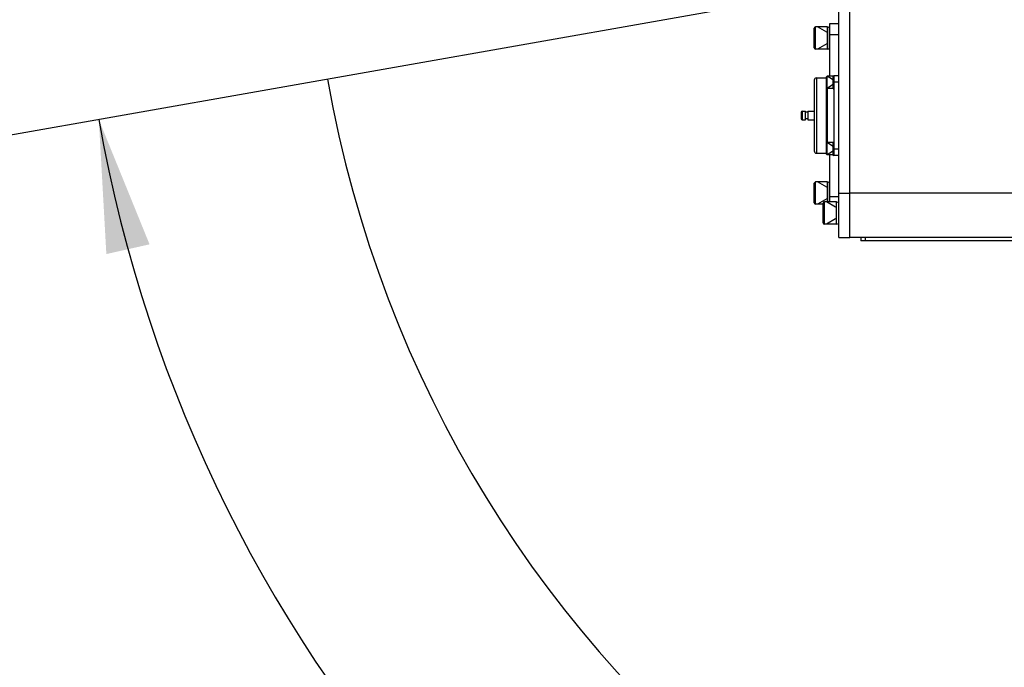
# Model space of a CAD drawing. Header units: millimetres. Extents: x 0 to 11890, y 0 to 8410.
# Tile 37 of 137: x 6432 to 6876, y 1713 to 2006. Entities that reach past the tile are written whole.
import ezdxf

# ---------------------------------------------------------------- set-up
doc = ezdxf.new("R2010")
doc.units = ezdxf.units.MM
doc.header["$LTSCALE"] = 653.95
doc.layers.get('0').update_dxf_attribs({"linetype": 'CONTINUOUS'})
for name, color, linetype in [('304103000011DXF_CONTINUOUS_LINE', 7, 'CONTINUOUS'), ('304105000080DXF_CONTINUOUS_LINE', 7, 'CONTINUOUS'), ('304105000083DXF_CONTINUOUS_LINE', 7, 'CONTINUOUS'), ('304110000210DXF_CONTINUOUS_LINE', 7, 'CONTINUOUS'), ('304112000005DXF_CONTINUOUS_LINE', 7, 'CONTINUOUS'), ('501023000001DXF_CONTINUOUS_LINE', 7, 'CONTINUOUS'), ('501023000072DXF_CONTINUOUS_LINE', 7, 'CONTINUOUS'), ('501023000078DXF_CONTINUOUS_LINE', 7, 'CONTINUOUS'), ('604006000006DXF_CONTINUOUS_LINE', 7, 'CONTINUOUS'), ('604006000009DXF_CONTINUOUS_LINE', 7, 'CONTINUOUS'), ('ZUIDAYUNDONGDXF_CONTINUOUS_LINE', 7, 'CONTINUOUS'), ('ZUIDAYUNDONGFANWEIDXF_DIMENSION', 7, 'CONTINUOUS')]:
    doc.layers.add(name, color=color, linetype=linetype)
doc.styles.get("Standard").update_dxf_attribs({"font": 'txt', "width": 0.7})
doc.dimstyles.new('DIMSTYLE_10', dxfattribs={"dimtxt": 120, "dimasz": 60, "dimexe": 1, "dimexo": 0, "dimgap": 6, "dimtad": 0, "dimtih": 1, "dimtoh": 1, "dimdec": 1, "dimdsep": 46, "dimtxsty": 'Standard', "dimblk": '_FILLED', "dimblk1": '_FILLED', "dimblk2": '_FILLED', "dimcen": 0.09, "dimclrt": 5, "dimazin": 2, "dimtp": 0.5, "dimtm": 0.5, "dimtfac": 1, "dimtdec": 65535, "dimtofl": 0, "dimtmove": 0, "dimatfit": 3, "dimldrblk": '_FILLED', "dimfxl": 0, "dimtolj": 1, "dimarcsym": 0})

# ---------------------------------------------------------------- blocks, each defined once
blk = doc.blocks.new('*D19')
at = {"layer": 'ZUIDAYUNDONGFANWEIDXF_DIMENSION', "color": 2, "linetype": 'Continuous'}
for start, end in [(295.29216, 360), (190, 255.34948)]:
    blk.add_arc((7101.47, 2072.36), 643.87, start, end, dxfattribs=at)
for points in [[(7752.53, 2011.96), (7745.34, 2072.36), (7732.55, 2012.89)], [(6490.29, 1904.21), (6467.38, 1960.55), (6470.78, 1899.82)]]:
    blk.add_solid(points, dxfattribs=at)
blk = doc.blocks.new('_FILLED')
at = {"color": 0, "linetype": 'ByBlock'}
blk.add_solid([(0, 0), (-1, 0.1667), (-1, -0.1667)], dxfattribs=at)

msp = doc.modelspace()

# ---------------------------------------------------------------- linework, layer by layer
at = {"layer": '304103000011DXF_CONTINUOUS_LINE', "color": 7, "linetype": 'Continuous'}
for p, q in [((6806.466, 1907.359), (6806.466, 2237.359)), ((6892.049, 1907.359), (6806.466, 1907.359))]:
    msp.add_line(p, q, dxfattribs=at)
at = {"layer": '304103000011DXF_CONTINUOUS_LINE', "color": 9, "linetype": 'Continuous'}
msp.add_line((6900.448, 1927.359), (6806.466, 1927.359), dxfattribs=at)
at = {"layer": '304105000080DXF_CONTINUOUS_LINE', "color": 7, "linetype": 'Continuous'}
for p, q in [((6801.466, 1907.359), (6801.466, 2237.359)), ((6806.466, 1907.359), (6806.466, 2237.359)), ((6801.466, 1907.359), (6806.466, 1907.359))]:
    msp.add_line(p, q, dxfattribs=at)
at = {"layer": '304105000080DXF_CONTINUOUS_LINE', "color": 9, "linetype": 'Continuous'}
msp.add_line((6801.466, 1927.359), (6806.466, 1927.359), dxfattribs=at)
at = {"layer": '304105000083DXF_CONTINUOUS_LINE', "color": 7, "linetype": 'Continuous'}
for p, q in [((6797.466, 1980.109), (6797.466, 2003.859)), ((6797.466, 2003.859), (6801.466, 2003.859)), ((6797.466, 1923.359), (6797.466, 1944.609))]:
    msp.add_line(p, q, dxfattribs=at)
at = {"layer": '304105000083DXF_CONTINUOUS_LINE', "color": 9, "linetype": 'Continuous'}
for p, q in [((6797.466, 1998.859), (6801.466, 1998.859)), ((6797.466, 1925.859), (6801.466, 1925.859))]:
    msp.add_line(p, q, dxfattribs=at)
at = {"layer": '304110000210DXF_CONTINUOUS_LINE', "color": 9, "linetype": 'Continuous'}
for p, q in [((6791.466, 1979.359), (6791.466, 1945.359)), ((6795.966, 1949.809), (6795.966, 1974.909)), ((6801.466, 1977.359), (6799.466, 1977.359)), ((6784.966, 1964.359), (6784.966, 1960.359)), ((6799.466, 1947.359), (6801.466, 1947.359))]:
    msp.add_line(p, q, dxfattribs=at)
at = {"layer": '304110000210DXF_CONTINUOUS_LINE', "color": 7, "linetype": 'Continuous'}
for p, q in [((6791.466, 1979.359), (6795.966, 1979.359)), ((6799.466, 1944.359), (6799.466, 1980.359)), ((6799.466, 1980.359), (6801.466, 1980.359)), ((6790.466, 1978.359), (6790.466, 1946.359)), ((6796.466, 1950.109), (6796.466, 1974.609)), ((6784.466, 1963.859), (6784.466, 1960.859)), ((6784.966, 1964.359), (6786.466, 1964.359)), ((6786.466, 1960.359), (6786.466, 1964.359)), ((6787.466, 1963.859), (6786.466, 1963.859)), ((6787.466, 1960.859), (6786.466, 1960.859)), ((6787.466, 1964.359), (6787.466, 1960.359)), ((6787.466, 1964.359), (6790.466, 1964.359)), ((6784.966, 1960.359), (6786.466, 1960.359)), ((6787.466, 1960.359), (6790.466, 1960.359)), ((6791.466, 1945.359), (6795.966, 1945.359)), ((6801.466, 1944.359), (6799.466, 1944.359))]:
    msp.add_line(p, q, dxfattribs=at)
for centre, radius, start, end in [((6791.466, 1978.359), 1, 90, 180), ((6784.966, 1963.859), 0.5, 90, 180), ((6784.966, 1960.859), 0.5, 180, 270), ((6791.466, 1946.359), 1, 180, 270)]:
    msp.add_arc(centre, radius, start, end, dxfattribs=at)
at = {"layer": '304112000005DXF_CONTINUOUS_LINE', "color": 7, "linetype": 'Continuous'}
for p in [(6811.466, 1907.359), (6886.466, 1905.859)]:
    msp.add_line(p, (6811.466, 1905.859), dxfattribs=at)
at = {"layer": '304112000005DXF_CONTINUOUS_LINE', "color": 9, "linetype": 'Continuous'}
msp.add_line((6813.466, 1907.359), (6813.466, 1905.859), dxfattribs=at)
at = {"layer": '501023000001DXF_CONTINUOUS_LINE', "color": 7, "linetype": 'Continuous'}
for p, q in [((6790.466, 1992.959), (6790.466, 2001.759)), ((6796.466, 2002.359), (6791.066, 2002.359)), ((6796.466, 1992.359), (6796.466, 2002.359)), ((6796.466, 1992.359), (6791.066, 1992.359)), ((6790.466, 1922.959), (6790.466, 1931.759)), ((6796.466, 1932.359), (6791.066, 1932.359)), ((6796.466, 1923.359), (6796.466, 1932.359)), ((6794.466, 1922.359), (6791.066, 1922.359))]:
    msp.add_line(p, q, dxfattribs=at)
at = {"layer": '501023000001DXF_CONTINUOUS_LINE', "color": 9, "linetype": 'Continuous'}
for p, q in [((6791.066, 1992.359), (6791.066, 2002.359)), ((6791.066, 1922.359), (6791.066, 1932.359))]:
    msp.add_line(p, q, dxfattribs=at)
at = {"layer": '501023000001DXF_CONTINUOUS_LINE', "color": 2, "linetype": 'Continuous'}
for p, q in [((6796.066, 1999.99), (6791.962, 2002.359)), ((6796.066, 1994.728), (6791.962, 1992.359)), ((6796.066, 1929.99), (6791.962, 1932.359)), ((6796.066, 1924.728), (6791.962, 1922.359))]:
    msp.add_line(p, q, dxfattribs=at)
at = {"layer": '501023000001DXF_CONTINUOUS_LINE', "color": 7, "linetype": 'Continuous'}
for centre, start, end in [((6791.066, 2001.759), 90, 180), ((6791.066, 1992.959), 180, 270), ((6791.066, 1931.759), 90, 180), ((6791.066, 1922.959), 180, 270)]:
    msp.add_arc(centre, 0.6, start, end, dxfattribs=at)
at = {"layer": '501023000072DXF_CONTINUOUS_LINE', "color": 7, "linetype": 'Continuous'}
for p, q in [((6795.966, 1974.909), (6795.966, 1979.809)), ((6798.919, 1980.109), (6796.266, 1980.109)), ((6798.919, 1974.609), (6796.266, 1974.609)), ((6795.966, 1944.909), (6795.966, 1949.809)), ((6798.919, 1950.109), (6796.266, 1950.109)), ((6798.919, 1944.609), (6796.266, 1944.609))]:
    msp.add_line(p, q, dxfattribs=at)
at = {"layer": '501023000072DXF_CONTINUOUS_LINE', "color": 9, "linetype": 'Continuous'}
for p, q in [((6796.266, 1974.609), (6796.266, 1980.109)), ((6796.266, 1944.609), (6796.266, 1950.109))]:
    msp.add_line(p, q, dxfattribs=at)
at = {"layer": '501023000072DXF_CONTINUOUS_LINE', "color": 2, "linetype": 'Continuous'}
for p, q in [((6798.666, 1978.554), (6796.266, 1980.109)), ((6798.666, 1976.165), (6796.266, 1974.609)), ((6798.666, 1948.554), (6796.266, 1950.109)), ((6798.666, 1946.165), (6796.266, 1944.609))]:
    msp.add_line(p, q, dxfattribs=at)
at = {"layer": '501023000072DXF_CONTINUOUS_LINE', "color": 7, "linetype": 'Continuous'}
for centre, start, end in [((6796.266, 1979.809), 90, 180), ((6796.266, 1974.909), 180, 270), ((6796.266, 1949.809), 90, 180), ((6796.266, 1944.909), 180, 270)]:
    msp.add_arc(centre, 0.3, start, end, dxfattribs=at)
at = {"layer": '501023000078DXF_CONTINUOUS_LINE', "color": 7, "linetype": 'Continuous'}
for p, q in [((6794.466, 1913.959), (6794.466, 1922.759)), ((6800.466, 1923.359), (6795.066, 1923.359)), ((6800.466, 1913.359), (6800.466, 1923.359)), ((6800.466, 1913.359), (6795.066, 1913.359))]:
    msp.add_line(p, q, dxfattribs=at)
at = {"layer": '501023000078DXF_CONTINUOUS_LINE', "color": 9, "linetype": 'Continuous'}
msp.add_line((6795.066, 1913.359), (6795.066, 1923.359), dxfattribs=at)
at = {"layer": '501023000078DXF_CONTINUOUS_LINE', "color": 2, "linetype": 'Continuous'}
for p, q in [((6800.066, 1920.99), (6795.962, 1923.359)), ((6800.066, 1915.728), (6795.962, 1913.359))]:
    msp.add_line(p, q, dxfattribs=at)
at = {"layer": '501023000078DXF_CONTINUOUS_LINE', "color": 7, "linetype": 'Continuous'}
for centre, start, end in [((6795.066, 1922.759), 90, 180), ((6795.066, 1913.959), 180, 270)]:
    msp.add_arc(centre, 0.6, start, end, dxfattribs=at)
at = {"layer": '604006000006DXF_CONTINUOUS_LINE', "color": 7, "linetype": 'Continuous'}
for p, q in [((6796.466, 2002.224), (6796.505, 2002.359)), ((6796.505, 1992.359), (6796.505, 2002.359)), ((6796.505, 2002.359), (6797.466, 2002.082)), ((6796.466, 1992.495), (6796.505, 1992.359)), ((6796.505, 1992.359), (6797.466, 1992.636)), ((6796.466, 1932.224), (6796.505, 1932.359)), ((6796.505, 1923.359), (6796.505, 1932.359)), ((6796.505, 1932.359), (6797.466, 1932.082)), ((6800.466, 1923.224), (6800.505, 1923.359)), ((6800.505, 1913.359), (6800.505, 1923.359)), ((6800.505, 1923.359), (6801.466, 1923.082)), ((6800.466, 1913.495), (6800.505, 1913.359)), ((6800.505, 1913.359), (6801.466, 1913.636))]:
    msp.add_line(p, q, dxfattribs=at)
at = {"layer": '604006000009DXF_CONTINUOUS_LINE', "color": 7, "linetype": 'Continuous'}
for p, q in [((6798.919, 1980.109), (6798.98, 1980.359)), ((6798.98, 1974.359), (6798.98, 1980.359)), ((6798.98, 1980.359), (6799.466, 1980.24)), ((6798.919, 1974.609), (6798.98, 1974.359)), ((6798.98, 1974.359), (6799.466, 1974.479)), ((6798.919, 1950.109), (6798.98, 1950.359)), ((6798.98, 1944.359), (6798.98, 1950.359)), ((6798.98, 1950.359), (6799.466, 1950.24)), ((6798.919, 1944.609), (6798.98, 1944.359)), ((6798.98, 1944.359), (6799.466, 1944.479))]:
    msp.add_line(p, q, dxfattribs=at)
at = {"layer": 'ZUIDAYUNDONGDXF_CONTINUOUS_LINE', "color": 2, "linetype": 'Continuous'}
msp.add_line((7101.466, 2072.359), (5117.728, 1722.573), dxfattribs=at)
msp.add_arc((7101.466, 2072.359), 539, 190, 170, dxfattribs=at)

# ---------------------------------------------------------------- dimensions: what is measured, and where the dimension line sits
at = {"layer": 'ZUIDAYUNDONGFANWEIDXF_DIMENSION', "color": 2, "linetype": 'Continuous'}
dim = msp.add_angular_dim_2l(base=(7157.583, 1430.937), line1=((6473.716, 1961.67), (6467.375, 1960.552)), line2=((7738.899, 2072.359), (7745.338, 2072.359)), dimstyle='DIMSTYLE_10', dxfattribs=at)
dim.commit()
dim.dimension.update_dxf_attribs({"geometry": '*D19', "text_midpoint": (6998.616, 1370.937), "dimtype": 162})

doc.saveas('drawing.dxf')
